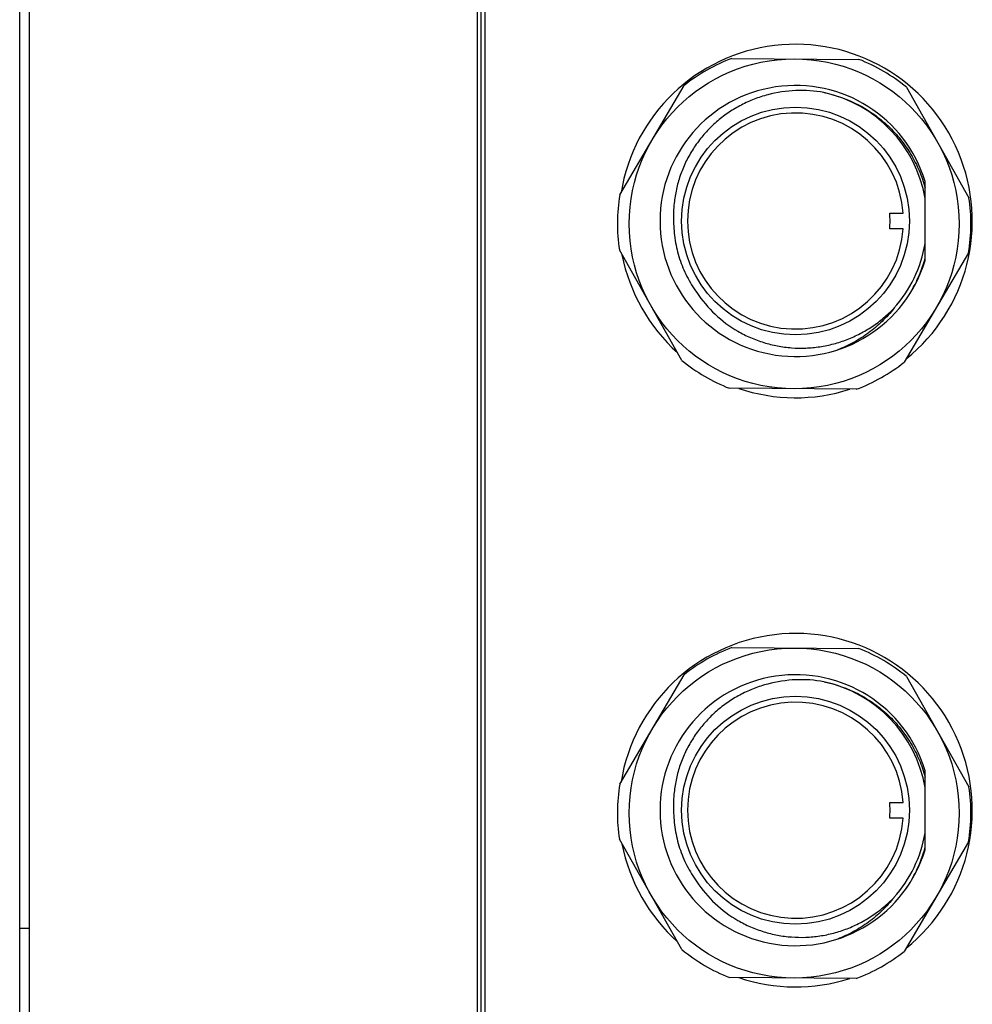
# Model space of a CAD drawing. Header units: millimetres. Extents: x 79 to 348, y 78 to 381.
# Tile 2 of 50: x 84 to 99, y 89 to 104. Entities that reach past the tile are written whole.
import ezdxf

# ---------------------------------------------------------------- set-up
doc = ezdxf.new("R2010")
doc.units = ezdxf.units.MM
doc.header["$LTSCALE"] = 32.67
doc.layers.add('00_COMPONENTS', color=7, linetype='CONTINUOUS')

msp = doc.modelspace()

# ---------------------------------------------------------------- linework, layer by layer
at = {"layer": '00_COMPONENTS', "color": 7}
for p, q in [((84.2423, 85.9648), (84.2423, 292.0978)), ((91.0823, 85.9648), (91.0823, 292.0978)), ((91.1423, 85.9648), (91.1423, 292.0978)), ((91.2023, 85.9648), (91.2023, 292.0978)), ((84.0923, 77.6548), (84.0923, 128.2813)), ((94.9719, 103.4491), (96.9105, 103.4339)), ((93.2578, 101.363), (94.2402, 103.0343)), ((97.6356, 103.0077), (98.5917, 101.3212)), ((97.9223, 100.361), (97.9223, 101.5685)), ((97.3812, 101.0848), (97.588, 101.0848)), ((97.588, 100.8448), (97.3812, 100.8448)), ((94.2073, 98.8355), (93.2512, 100.522)), ((98.5851, 100.4801), (97.6026, 98.8089)), ((96.871, 98.3941), (94.9324, 98.4093)), ((94.9719, 94.4491), (96.9105, 94.4339)), ((93.2578, 92.363), (94.2402, 94.0343)), ((97.6356, 94.0077), (98.5917, 92.3212)), ((97.9223, 91.361), (97.9223, 92.5685)), ((97.3812, 92.0848), (97.588, 92.0848)), ((97.588, 91.8448), (97.3812, 91.8448)), ((94.2073, 89.8355), (93.2512, 91.522)), ((98.5851, 91.4801), (97.6026, 89.8089)), ((84.0923, 90.1648), (84.2423, 90.1648)), ((96.871, 89.3941), (94.9324, 89.4093))]:
    msp.add_line(p, q, dxfattribs=at)
for centre, radius in [((95.9214, 100.9216), 2.52), ((95.9423, 100.9648), 1.74), ((95.9214, 91.9216), 2.52), ((95.9423, 91.9648), 1.74)]:
    msp.add_circle(centre, radius, dxfattribs=at)
for centre, radius, start, end in [((95.9423, 100.9648), 2.7, 308.74126, 170.81782), ((95.9214, 100.9216), 2.7, 110.59, 128.51106), ((95.9214, 100.9216), 2.7, 50.59, 68.51106), ((95.9423, 100.9648), 2.07, 16.95713, 343.04228), ((95.9423, 100.9648), 2.01, 9.91171, 77.51301), ((95.9423, 100.9648), 1.65, 4.17065, 355.82935), ((95.9214, 100.9216), 2.7, 170.59, 188.51106), ((95.9214, 100.9216), 2.7, 350.59, 8.51106), ((95.9423, 100.9648), 1.4438, 355.23248, 4.76752), ((96.1321, 100.9649), 2.0518, 179.5479, 180.00862), ((95.9715, 100.9648), 1.8912, 180.00714, 180.16846), ((96.0194, 100.9659), 1.9391, 178.5634, 179.55251), ((95.9423, 100.9648), 2.01, 318.43882, 350.08825), ((95.9423, 100.9648), 2.7, 190.98379, 228.11728), ((95.9214, 100.9216), 2.7, 230.59, 248.51106), ((95.9214, 100.9216), 2.7, 290.59, 308.51106), ((95.9423, 100.9648), 2.7, 251.24374, 287.85733), ((95.9423, 91.9648), 2.7, 308.74126, 170.81782), ((95.9214, 91.9216), 2.7, 110.59, 128.51106), ((95.9214, 91.9216), 2.7, 50.59, 68.51106), ((95.9423, 91.9648), 2.07, 16.95713, 343.04228), ((95.9423, 91.9648), 2.01, 9.91171, 77.51301), ((95.9423, 91.9648), 1.65, 4.17065, 355.82935), ((95.9214, 91.9216), 2.7, 170.59, 188.51106), ((95.9214, 91.9216), 2.7, 350.59, 8.51106), ((95.9423, 91.9648), 1.4438, 355.23248, 4.76752), ((96.1321, 91.9649), 2.0518, 179.5479, 180.00862), ((95.9715, 91.9648), 1.8912, 180.00714, 180.16846), ((96.0194, 91.9659), 1.9391, 178.5634, 179.55251), ((95.9423, 91.9648), 2.01, 318.43882, 350.08825), ((95.9423, 91.9648), 2.7, 190.98379, 228.11728), ((95.9214, 91.9216), 2.7, 230.59, 248.51106), ((95.9214, 91.9216), 2.7, 290.59, 308.51106), ((95.9423, 91.9648), 2.7, 251.24374, 287.85733)]:
    msp.add_arc(centre, radius, start, end, dxfattribs=at)
for points, knots in [([(96.3769, 102.9272), (96.2351, 102.9528), (95.9448, 102.9727), (95.5856, 102.918), (95.3105, 102.8294), (95.1128, 102.74), (94.9259, 102.63), (94.7529, 102.499), (94.5956, 102.3495), (94.4555, 102.1838), (94.3355, 102.0031), (94.236, 101.8103), (94.1596, 101.6071), (94.1076, 101.3965), (94.0796, 101.1814), (94.0771, 101.0367), (94.0803, 100.9646)], [0, 0, 0, 0, 0.1248593, 0.2497266, 0.3122492, 0.3747728, 0.4372965, 0.4998196, 0.5623434, 0.6248671, 0.6873898, 0.7499136, 0.8124336, 0.874956, 0.9374781, 1, 1, 1, 1]), ([(96.3772, 102.9271), (96.5591, 102.8896), (96.826, 102.7942), (97.1439, 102.5998), (97.3603, 102.4219), (97.55, 102.2158), (97.7098, 101.9858), (97.8368, 101.7363), (97.898, 101.5597), (97.9223, 101.4699)], [0, 0, 0, 0, 0.2495551, 0.3746263, 0.4996993, 0.6247753, 0.7498515, 0.8749253, 1, 1, 1, 1]), ([(94.0803, 100.9592), (94.0806, 100.8623), (94.0962, 100.6681), (94.165, 100.3844), (94.2769, 100.1148), (94.3788, 99.9488), (94.4358, 99.8704)], [0, 0, 0, 0, 0.2500003, 0.4999998, 0.7500007, 1, 1, 1, 1]), ([(97.6147, 99.745), (97.6496, 99.7943), (97.7149, 99.8964), (97.8279, 100.1103), (97.8908, 100.2817), (97.9223, 100.3984)], [0, 0, 0, 0, 0.2501241, 0.5002444, 1, 1, 1, 1]), ([(94.4358, 99.8704), (94.5151, 99.7501), (94.7028, 99.5277), (94.9943, 99.3105), (95.252, 99.18), (95.4554, 99.1047), (95.6659, 99.0524), (95.8809, 99.0241), (96.0978, 99.0202), (96.3136, 99.0412), (96.5263, 99.0839), (96.7324, 99.1515), (96.93, 99.2408), (97.1168, 99.3509), (97.2906, 99.4806), (97.3962, 99.5794), (97.4463, 99.6313)], [0, 0, 0, 0, 0.1248359, 0.2496818, 0.3122071, 0.3747329, 0.4372593, 0.4997855, 0.5623109, 0.6248398, 0.6873661, 0.7498896, 0.8124183, 0.8749452, 0.9374719, 1, 1, 1, 1]), ([(97.4463, 99.6313), (97.3902, 99.5604), (97.2683, 99.4261), (97.0603, 99.2509), (96.8309, 99.1049), (96.6663, 99.0287), (96.582, 98.9961)], [0, 0, 0, 0, 0.2499892, 0.4999857, 0.749986, 1, 1, 1, 1]), ([(96.3769, 93.9272), (96.2351, 93.9528), (95.9448, 93.9727), (95.5856, 93.918), (95.3105, 93.8294), (95.1128, 93.74), (94.9259, 93.63), (94.7529, 93.499), (94.5956, 93.3495), (94.4555, 93.1838), (94.3355, 93.0031), (94.236, 92.8103), (94.1596, 92.6071), (94.1076, 92.3965), (94.0796, 92.1814), (94.0771, 92.0367), (94.0803, 91.9646)], [0, 0, 0, 0, 0.1248593, 0.2497266, 0.3122492, 0.3747728, 0.4372965, 0.4998196, 0.5623434, 0.6248671, 0.6873898, 0.7499136, 0.8124336, 0.874956, 0.9374781, 1, 1, 1, 1]), ([(96.3772, 93.9271), (96.5591, 93.8896), (96.826, 93.7942), (97.1439, 93.5998), (97.3603, 93.4219), (97.55, 93.2158), (97.7098, 92.9858), (97.8368, 92.7363), (97.898, 92.5597), (97.9223, 92.4699)], [0, 0, 0, 0, 0.2495551, 0.3746263, 0.4996993, 0.6247753, 0.7498515, 0.8749253, 1, 1, 1, 1]), ([(94.0803, 91.9592), (94.0806, 91.8623), (94.0962, 91.6681), (94.165, 91.3844), (94.2769, 91.1148), (94.3788, 90.9488), (94.4358, 90.8704)], [0, 0, 0, 0, 0.2500003, 0.4999998, 0.7500007, 1, 1, 1, 1]), ([(97.6147, 90.745), (97.6496, 90.7943), (97.7149, 90.8964), (97.8279, 91.1103), (97.8908, 91.2817), (97.9223, 91.3984)], [0, 0, 0, 0, 0.2501241, 0.5002444, 1, 1, 1, 1]), ([(94.4358, 90.8704), (94.5151, 90.7501), (94.7028, 90.5277), (94.9943, 90.3105), (95.252, 90.18), (95.4554, 90.1047), (95.6659, 90.0524), (95.8809, 90.0241), (96.0978, 90.0202), (96.3136, 90.0412), (96.5263, 90.0839), (96.7324, 90.1515), (96.93, 90.2408), (97.1168, 90.3509), (97.2906, 90.4806), (97.3962, 90.5794), (97.4463, 90.6313)], [0, 0, 0, 0, 0.1248359, 0.2496818, 0.3122071, 0.3747329, 0.4372593, 0.4997855, 0.5623109, 0.6248398, 0.6873661, 0.7498896, 0.8124183, 0.8749452, 0.9374719, 1, 1, 1, 1]), ([(97.4463, 90.6313), (97.3902, 90.5604), (97.2683, 90.4261), (97.0603, 90.2509), (96.8309, 90.1049), (96.6663, 90.0287), (96.582, 89.9961)], [0, 0, 0, 0, 0.2499892, 0.4999857, 0.749986, 1, 1, 1, 1])]:
    msp.add_open_spline(points, degree=3, knots=knots, dxfattribs=at)

doc.saveas('drawing.dxf')
